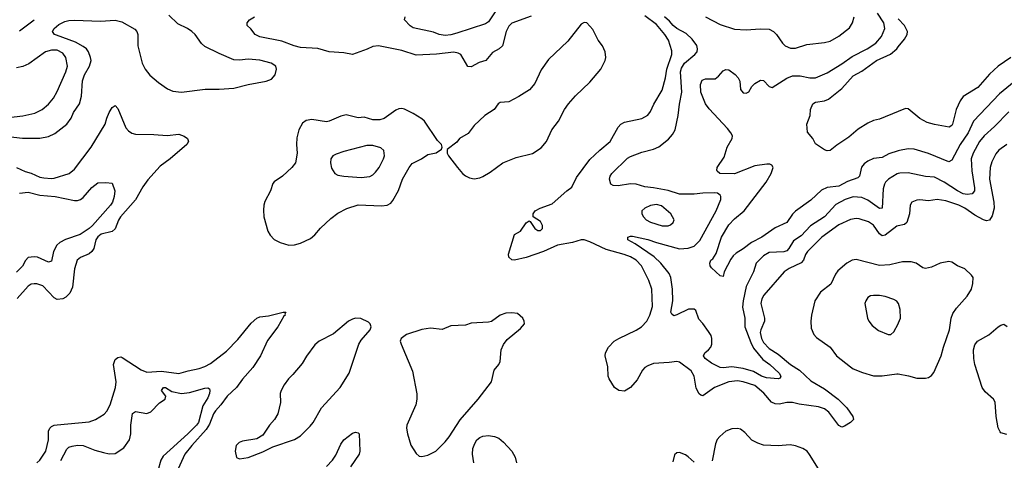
# Model space of a CAD drawing. Header units: inches. Extents: x 1834610 to 2027685, y 642842 to 774116.
# Tile 220 of 256: x 1893931 to 1900733, y 711948 to 714991. Entities that reach past the tile are written whole.
import ezdxf

# ---------------------------------------------------------------- set-up
doc = ezdxf.new("R2010")
doc.units = ezdxf.units.IN
doc.header["$MEASUREMENT"] = 0
doc.layers.add('B8791', color=7, linetype='Continuous')
doc.layers.add('B9701', color=7, linetype='Continuous')

msp = doc.modelspace()

# ---------------------------------------------------------------- linework, layer by layer
at = {"layer": 'B8791', "color": 5}
for points, elevation in [([(1893770, 714192.9), (1893950, 714172.5), (1894070, 714172.7), (1894130, 714185.5), (1894174.5, 714205.5), (1894256.1, 714270), (1894287.1, 714310), (1894301.8, 714350), (1894343.2, 714410), (1894357, 714463), (1894364.3, 714570), (1894378.6, 714610), (1894412.7, 714670), (1894423.8, 714710), (1894421.2, 714730), (1894406.2, 714770), (1894391.5, 714790), (1894370, 714806.3), (1894315.6, 714835.6), (1894184.3, 714884.3), (1894172, 714890), (1894162.7, 714902.7), (1894158.8, 714910), (1894168.9, 714930), (1894202.6, 714957.4), (1894242.4, 714977.6), (1894270, 714985.5), (1894310, 714988.8), (1894490, 714981.7), (1894590, 714986.9), (1894635.8, 714975.8), (1894725.4, 714925.4), (1894739.5, 714910), (1894746.3, 714890), (1894747.8, 714810), (1894778.3, 714690), (1894796.9, 714650), (1894830, 714607.9), (1894890, 714557.7), (1894953, 714513), (1894990, 714498.6), (1895050, 714490.2), (1895211.8, 714511.8), (1895310, 714511.2), (1895410, 714519.3), (1895510, 714543.5), (1895634, 714566), (1895670, 714581.1), (1895696.9, 714610), (1895705.1, 714650), (1895699.7, 714670), (1895669.5, 714690), (1895590, 714711.9), (1895510, 714717.9), (1895450, 714710.9), (1895410, 714713.8), (1895310, 714756.8), (1895210, 714807), (1895187, 714827), (1895142.2, 714890), (1895120.5, 714910), (1895090, 714930.3), (1895023.1, 714963.1), (1894962.1, 715022.1)], 620), ([(1893930, 714913.8), (1894030, 714991.1)], 640), ([(1897464.6, 715015.4), (1897330, 714966.5), (1897310, 714946.2), (1897292, 714910), (1897266.4, 714810), (1897244, 714790), (1897196.5, 714763.5), (1897150.3, 714710), (1897105, 714695), (1897050, 714665.1), (1897027, 714667), (1896978.3, 714750), (1896960.4, 714760.4), (1896930, 714767.3), (1896810, 714752.2), (1896670, 714746), (1896570, 714777.6), (1896410, 714811), (1896370, 714805.7), (1896332.6, 714787.4), (1896229.8, 714749.8), (1896170, 714761.5), (1896070, 714769.8), (1895991.7, 714791.7), (1895870, 714800.2), (1895827.6, 714810), (1895741.7, 714841.7), (1895590, 714871.8), (1895557.2, 714890), (1895527.2, 714927.2), (1895502, 714950), (1895502, 714970), (1895519, 714990), (1895554, 715010)], 580), ([(1897215.2, 715044.8), (1897170, 714977.4), (1897150, 714963), (1896950, 714897), (1896910, 714886.1), (1896870, 714882.8), (1896830, 714888.7), (1896790, 714904), (1896650, 714936), (1896627.7, 714947.7), (1896589, 714990), (1896594, 715010)], 560), ([(1900000, 713567.6), (1899990, 713565.3), (1899910, 713502.8), (1899890, 713498.5), (1899871.6, 713511.6), (1899830, 713571.4), (1899795.1, 713595.1), (1899730, 713616.7), (1899710, 713618.3), (1899670, 713611.8), (1899590, 713574.9), (1899472.7, 713490), (1899373.9, 713390), (1899360.7, 713370), (1899345.3, 713330), (1899330, 713312.2), (1899246.6, 713273.4), (1899211.5, 713250), (1899071.6, 713088.4), (1899057.4, 713062.6), (1899050.8, 713030), (1899075.8, 712930), (1899075.6, 712910), (1899050.8, 712850), (1899047.3, 712830), (1899056.8, 712790), (1899070, 712762.2), (1899110, 712720.1), (1899170, 712681.2), (1899255.3, 712610), (1899318.2, 712570), (1899397.5, 712497.5), (1899490, 712440.7), (1899586.2, 712370), (1899645.7, 712310), (1899686.8, 712250), (1899691, 712230), (1899671, 712210), (1899630, 712183.6), (1899610, 712176.3), (1899590, 712187.3), (1899521, 712281), (1899490, 712304.3), (1899450, 712318.2), (1899316.2, 712336.2), (1899270, 712346.8), (1899230, 712347.7), (1899176.8, 712336.8), (1899150, 712337.4), (1899124.1, 712350), (1899071.1, 712411.1), (1899010, 712464.7), (1898929.6, 712490), (1898890, 712496.6), (1898830, 712489.9), (1898731.1, 712450), (1898650, 712394), (1898637.6, 712397.6), (1898626.3, 712406.3), (1898605.4, 712445.4), (1898589.9, 712529.9), (1898570, 712565.4), (1898490, 712625.6), (1898470, 712631), (1898417.4, 712622.6), (1898310, 712616.8), (1898270, 712601.2), (1898250, 712588.7), (1898234, 712570), (1898195.8, 712504.2), (1898150, 712451.3), (1898110, 712426.6), (1898069.2, 712430), (1898040.9, 712450), (1898002.9, 712510), (1897996.9, 712530), (1897994.1, 712594.1), (1897976.3, 712670), (1897977.4, 712690), (1897999.1, 712730), (1898036.9, 712770), (1898069.7, 712790), (1898190, 712846.7), (1898225.8, 712870), (1898263.2, 712910), (1898285.4, 712950), (1898302.4, 713010), (1898298.5, 713130), (1898277.7, 713190), (1898227.1, 713290), (1898189.8, 713330), (1898150, 713354.3), (1898107.8, 713370), (1897982.9, 713402.9), (1897870, 713457.1), (1897830, 713470.8), (1897810, 713470.8), (1897750, 713452), (1897646.6, 713433.4), (1897550, 713390.7), (1897429.8, 713349.8), (1897350, 713331.3), (1897330, 713331.8), (1897309.6, 713350), (1897308.2, 713371.8), (1897350, 713507.3), (1897390, 713530.4), (1897430, 713588.2), (1897450, 713602), (1897458, 713598), (1897488.9, 713550), (1897510, 713536.1), (1897530, 713534.9), (1897543.1, 713550), (1897543.5, 713570), (1897530, 713597.6), (1897479, 713630), (1897478, 713650), (1897492.7, 713670), (1897526, 713690), (1897610, 713719.6), (1897710, 713809.3), (1897745.1, 713834.9), (1897778.3, 713901.7), (1897870, 714024.5), (1897938.2, 714090), (1898011, 714149), (1898066.4, 714250), (1898084, 714270), (1898110, 714283.2), (1898230, 714308.9), (1898270, 714332.4), (1898290, 714356.3), (1898312.3, 714407.7), (1898370, 714504.9), (1898393, 714590), (1898401.2, 714650), (1898436.8, 714750), (1898436.9, 714776.9), (1898412.6, 714850), (1898388, 714890), (1898330, 714958.4), (1898250, 715017)], 580), ([(1900000, 713928.4), (1899993.4, 713926.6), (1899933.4, 713890), (1899912.9, 713870), (1899904.9, 713855.1), (1899897.5, 713822.5), (1899890, 713689.6), (1899870, 713686.8), (1899790, 713745.4), (1899750, 713763.9), (1899690, 713767.8), (1899633.7, 713750), (1899570, 713714.4), (1899490, 713629), (1899393.6, 713566.4), (1899330, 713499), (1899277.3, 713462.7), (1899244.4, 713410), (1899230, 713395.6), (1899210, 713388.4), (1899110, 713382.8), (1899070, 713359.3), (1899018.9, 713310), (1898999.6, 713250), (1898951, 713149), (1898929.7, 713050), (1898925.7, 713005.7), (1898941.7, 712930), (1898941.5, 712870), (1898981.4, 712761.4), (1899001.5, 712721.5), (1899064.7, 712644.7), (1899112.7, 712610), (1899178.9, 712550), (1899190.4, 712529.6), (1899184.5, 712515.5), (1899170, 712509.7), (1899090, 712516.5), (1899056.4, 712530), (1899001.7, 712561.7), (1898930, 712582.4), (1898850, 712593.1), (1898790, 712585.6), (1898770, 712588.2), (1898710, 712618), (1898667.1, 712650), (1898655.4, 712670), (1898665.4, 712690), (1898689.9, 712710.1), (1898705.5, 712730), (1898712.6, 712750), (1898713.8, 712790), (1898707.6, 712810), (1898690, 712838), (1898650, 712893), (1898622.5, 712922.5), (1898603.2, 712983.2), (1898590, 712992.3), (1898551.8, 712991.8), (1898470, 712951.6), (1898450, 712946.6), (1898436.2, 712956.2), (1898429.8, 712970), (1898442.9, 713050), (1898442, 713130), (1898428.7, 713210), (1898418.5, 713238.5), (1898361, 713310), (1898313.6, 713353.6), (1898183.2, 713443.2), (1898131.8, 713470), (1898132.7, 713490), (1898150, 713496.5), (1898164.2, 713495.8), (1898270, 713473.6), (1898330, 713452.2), (1898490, 713408.4), (1898550, 713412.8), (1898590, 713427.2), (1898630, 713465.2), (1898742.9, 713670), (1898774.8, 713750), (1898775.4, 713770), (1898770, 713779.5), (1898752.3, 713792.3), (1898730, 713795), (1898650, 713792.6), (1898590, 713785), (1898490, 713786.9), (1898410, 713810.8), (1898310.1, 713829.9), (1898250, 713836.3), (1898190, 713855.2), (1898150, 713856.5), (1898064.6, 713844.6), (1898030, 713846), (1898014.2, 713854.2), (1898006, 713890), (1898009.6, 713910), (1898021.6, 713930), (1898130, 714034.6), (1898150, 714047.2), (1898230, 714076.5), (1898310, 714097.7), (1898346, 714114), (1898414.2, 714165.8), (1898442, 714198), (1898459.7, 714230), (1898480.7, 714330), (1898488.4, 714408.4), (1898504.4, 714490), (1898495.6, 714630), (1898503.9, 714656.1), (1898523.1, 714690), (1898596.4, 714750), (1898610.4, 714769.6), (1898614.5, 714790), (1898610, 714812.4), (1898576.4, 714856.4), (1898535.1, 714895.1), (1898470, 714929.9), (1898445.3, 714950), (1898421.3, 714981.3), (1898386.2, 715010)], 560), ([(1900000, 714085.4), (1899936.1, 714063.9), (1899890, 714039.8), (1899830, 714031.6), (1899790, 714013.6), (1899764.1, 713995.9), (1899747.3, 713972.7), (1899732.4, 713910), (1899721.8, 713898.2), (1899650, 713872.8), (1899590, 713841.1), (1899510, 713832.1), (1899470, 713812.8), (1899396.1, 713743.9), (1899291, 713669), (1899271.1, 713648.9), (1899230.6, 713589.4), (1899150, 713552.7), (1899058.6, 713490), (1898987.2, 713452.8), (1898930, 713407.7), (1898881.1, 713378.9), (1898860, 713360), (1898843.9, 713336.1), (1898799.1, 713250), (1898790, 713218), (1898770, 713222), (1898710, 713277.2), (1898700.9, 713290), (1898698, 713310), (1898707, 713330), (1898719.5, 713340.5), (1898743.2, 713376.8), (1898779.3, 713490), (1898830, 713573.6), (1898870, 713615.5), (1898936.4, 713670), (1899087.3, 713870), (1899123.5, 713930), (1899135.6, 713970), (1899127.3, 713987.3), (1899112.8, 713992.8), (1899092.7, 713992.7), (1899010, 713981), (1898870, 713926.8), (1898768.7, 713928.7), (1898750, 713944), (1898746.6, 713950), (1898749.2, 713970), (1898798, 714042), (1898818.9, 714110), (1898853.6, 714170), (1898855.6, 714190), (1898845.1, 714210), (1898820, 714240), (1898695.1, 714375.1), (1898669.7, 714410), (1898635.8, 714490), (1898635.3, 714544.7), (1898646.3, 714573.7), (1898670, 714583.8), (1898736.9, 714583.1), (1898759.7, 714600.3), (1898790, 714637.3), (1898810, 714647.7), (1898830, 714643.8), (1898873, 714613), (1898894.4, 714590), (1898906.1, 714566.1), (1898910.3, 714510), (1898930, 714485.5), (1898950, 714482.7), (1898968.2, 714491.8), (1898989.6, 714530.4), (1899009.6, 714550.4), (1899050, 714573.4), (1899070, 714570.7), (1899110, 714530.6), (1899130, 714523.8), (1899230, 714587.4), (1899270, 714603), (1899323.3, 714603.3), (1899390, 714590.2), (1899430, 714589.2), (1899510, 714625.2), (1899610, 714686.1), (1899682.6, 714737.4), (1899785.7, 714790), (1899844.7, 714830), (1899883.8, 714876.2), (1899907.9, 714930), (1899900.7, 714970), (1899856.8, 715036.8)], 540), ([(1898670, 715010.8), (1898770, 714957.1), (1898870, 714926.2), (1898950, 714920.2), (1899047.4, 714927.4), (1899110, 714924.6), (1899139.3, 714910), (1899159.3, 714890), (1899200.5, 714830), (1899220.5, 714810), (1899255.2, 714795.2), (1899290, 714795.5), (1899370, 714819.7), (1899490, 714832.6), (1899530, 714842.7), (1899590, 714876.5), (1899664.4, 714935.6), (1899684.4, 714970), (1899695.1, 715010)], 560), ([(1900000, 714357.3), (1899870, 714303.5), (1899830, 714295.1), (1899790, 714276.4), (1899724.8, 714235.2), (1899660, 714180), (1899575.3, 714124.7), (1899530, 714086.6), (1899510, 714086), (1899490, 714092.7), (1899430, 714133.2), (1899409.5, 714169.5), (1899374.8, 714214.8), (1899369.4, 714270), (1899391.7, 714328.3), (1899394, 714370), (1899411, 714409), (1899430, 714422.6), (1899490, 714430.2), (1899518.7, 714441.3), (1899610, 714516.5), (1899690, 714604.2), (1899750, 714635.3), (1899851.3, 714708.7), (1899946.7, 714753.3), (1899989.9, 714790.1), (1900000, 714803)], 520), ([(1893770, 714307.4), (1893953, 714327), (1894034.9, 714345.1), (1894087.3, 714370), (1894130, 714408.7), (1894164.7, 714450), (1894190, 714496.3), (1894249.8, 714630.2), (1894260.3, 714670), (1894249.8, 714730), (1894230, 714761.1), (1894190, 714779.8), (1894150, 714779.8), (1894110, 714768.7), (1893993.7, 714686.3), (1893951.9, 714668.1), (1893910, 714658.8)], 640), ([(1893910, 713970.7), (1893970, 713943.8), (1894011.3, 713931.3), (1894070, 713902.5), (1894098.3, 713898.3), (1894150, 713894), (1894170, 713896.6), (1894274, 713930), (1894310, 713958.6), (1894425.9, 714110), (1894520.8, 714270), (1894532, 714310), (1894550, 714350.3), (1894570, 714384.9), (1894590, 714399.1), (1894610, 714377.3), (1894665, 714245), (1894682.4, 714222.4), (1894706.5, 714206.5), (1894730, 714201), (1894858.8, 714198.8), (1894948.8, 714191.2), (1895030, 714199.6), (1895067.3, 714187.3), (1895090.8, 714170), (1895096.3, 714150), (1895086, 714130), (1894970, 714029.8), (1894901.6, 713978.4), (1894815.5, 713884.5), (1894782.2, 713837.8), (1894730, 713747.3), (1894627.6, 713630), (1894613.5, 713606.5), (1894590, 713546.4), (1894570, 713529.1), (1894494, 713510), (1894470, 713492.3), (1894457.8, 713470), (1894443.8, 713410), (1894430.2, 713390), (1894410, 713374.5), (1894352.3, 713347.7), (1894328, 713330), (1894308.8, 713270), (1894296.2, 713143.8), (1894276.5, 713103.5), (1894250, 713075.8), (1894230, 713062.2), (1894190, 713058.7), (1894168.4, 713070), (1894090, 713152.7), (1894050, 713166), (1894030, 713167.8), (1894010, 713163.5), (1893989.1, 713150), (1893913.7, 713066.3)], 580), ([(1893930, 713792.9), (1893990, 713800.7), (1894070, 713778.8), (1894176, 713770), (1894310, 713742), (1894330, 713743.1), (1894351, 713749), (1894370, 713763), (1894430, 713832.4), (1894470, 713865.5), (1894527.1, 713867.1), (1894570, 713862), (1894588.3, 713808.3), (1894584.6, 713770), (1894572.1, 713730), (1894559.1, 713710), (1894433.9, 713570), (1894410.8, 713550), (1894350, 713506.5), (1894246.5, 713473.5), (1894207.6, 713452.4), (1894186.9, 713433.1), (1894164.8, 713390), (1894150, 713323.7), (1894130, 713315.4), (1894053, 713350), (1894030, 713354.4), (1893990, 713349), (1893971.1, 713328.9), (1893951, 713289), (1893910, 713247.2)], 560), ([(1900000, 713311.3), (1899941.5, 713298.5), (1899870, 713294.3), (1899710, 713334.6), (1899682, 713330), (1899645.3, 713310), (1899584, 713256), (1899567.5, 713232.5), (1899535.3, 713164.7), (1899464, 713110), (1899425.2, 713050), (1899401.5, 712950), (1899397.1, 712910), (1899399.7, 712859.7), (1899416.7, 712816.7), (1899436.5, 712796.5), (1899530.2, 712730.2), (1899574.9, 712670), (1899670, 712594.3), (1899690, 712580.8), (1899753.6, 712553.6), (1899830, 712531.3), (1899890, 712532.2), (1899990, 712546.2), (1900000, 712544.5)], 620), ([(1900000, 713032.7), (1899990, 713046), (1899970, 713059.5), (1899910, 713079.6), (1899870, 713087), (1899830, 713087), (1899810, 713082.9), (1899790, 713072), (1899776.3, 713050), (1899770.8, 713030), (1899787.7, 712930), (1899797.3, 712910), (1899819.9, 712879.9), (1899865.2, 712845.2), (1899930, 712818), (1899950, 712818), (1899970, 712836), (1900000, 712890.8)], 640), ([(1894049.8, 711930), (1894070.6, 711950), (1894111.4, 712010), (1894130.5, 712089.5), (1894130.5, 712150), (1894138.6, 712170), (1894150, 712180.5), (1894170, 712190.6), (1894190, 712193.9), (1894410, 712214.5), (1894455.6, 712230), (1894513.7, 712266.3), (1894532.8, 712287.2), (1894557, 712330), (1894592.5, 712450), (1894597.3, 712490), (1894578.3, 712610), (1894590, 712644), (1894610, 712659.1), (1894630, 712661.6), (1894638, 712658), (1894770, 712573), (1894810, 712556.9), (1894910, 712562.5), (1895030, 712546.6), (1895093.9, 712566.1), (1895170, 712582.4), (1895210, 712596.2), (1895250, 712617.7), (1895358.9, 712701.1), (1895437.4, 712782.6), (1895530, 712895.3), (1895570, 712930.4), (1895590, 712939.5), (1895650, 712945.3), (1895750.5, 712970.5), (1895770.8, 712970.8), (1895762.8, 712957.2), (1895764, 712950), (1895755.8, 712944.2), (1895715.2, 712870), (1895643.7, 712776.3), (1895594.5, 712670), (1895542.2, 712590), (1895470.9, 712509.1), (1895429, 712450), (1895364.8, 712390), (1895320.5, 712330), (1895283.4, 712290), (1895270, 712269.8), (1895241.8, 712198.2), (1895219.6, 712160.4), (1895120.1, 712050), (1895072.5, 711990), (1895025.1, 711890)], 580), ([(1894214.5, 711945.5), (1894255.7, 712024.3), (1894270, 712038.3), (1894293.4, 712046.6), (1894330, 712051.8), (1894370, 712049.2), (1894450, 712018.3), (1894510, 712000.9), (1894550, 711992), (1894590, 711994.9), (1894650, 712035.2), (1894688.9, 712090), (1894699.3, 712130), (1894698.9, 712190), (1894710, 712270.6), (1894730, 712284.4), (1894810, 712270.3), (1894837.5, 712282.5), (1894895.8, 712344.2), (1894936.9, 712370), (1894941.6, 712390), (1894911.8, 712430), (1894925.1, 712450), (1894937.3, 712450), (1894982.1, 712422.1), (1895050, 712409.4), (1895103.7, 712416.3), (1895210, 712447.2), (1895230, 712448.2), (1895241.4, 712441.4), (1895244.9, 712430), (1895242.4, 712410), (1895230, 712379.7), (1895195.5, 712324.5), (1895167.3, 712210), (1895153, 712190), (1895091.9, 712130), (1894923.1, 711976.9), (1894907.2, 711950), (1894885.8, 711874.2)], 560), ([(1896050, 711906.3), (1896092.4, 711950), (1896115.6, 711984.4), (1896150, 712059.5), (1896169.8, 712090), (1896230, 712135.3), (1896250, 712141.6), (1896270, 712137.3), (1896277.3, 712130), (1896282, 712010), (1896277, 711990), (1896216.6, 711903.4)], 580), ([(1899460.4, 711870), (1899388.6, 711988.6), (1899370.8, 712010.8), (1899340.9, 712030), (1899290, 712048.6), (1899254.3, 712054.3), (1899170, 712048.3), (1899070, 712053.5), (1899030, 712066), (1898990, 712086.8), (1898940.9, 712140.9), (1898910, 712163.5), (1898890, 712167.8), (1898850, 712164.8), (1898810, 712148.7), (1898767.3, 712112.7), (1898749.4, 712090.6), (1898738.5, 712061.5), (1898715.4, 711944.6)], 620), ([(1897067.8, 711930), (1897058.3, 711990), (1897062.2, 712030), (1897075, 712065), (1897090, 712088.4), (1897110, 712104.9), (1897130, 712114), (1897170, 712119.1), (1897211.5, 712111.5), (1897240.1, 712100.1), (1897273, 712073), (1897330.1, 712010.1), (1897354.5, 711970), (1897363.7, 711930)], 580), ([(1898590, 711934.7), (1898550, 711972.8), (1898530, 711986), (1898490, 712002), (1898470, 711999.3), (1898453.7, 711986.3), (1898443.1, 711936.9)], 620)]:
    msp.add_lwpolyline(points, dxfattribs=dict(at, elevation=elevation))
for points, elevation in [([(1897830, 714972), (1897810, 714960.9), (1897717.6, 714842.4), (1897583.4, 714716.6), (1897534.4, 714645.6), (1897489.4, 714550.6), (1897452.7, 714507.3), (1897379.6, 714460.4), (1897310, 714424.4), (1897250, 714419.3), (1897237.4, 714410), (1897208.7, 714371.3), (1897144.2, 714330), (1897070, 714261.5), (1897030, 714204.2), (1896970.6, 714170), (1896950, 714145.2), (1896884.7, 714095.3), (1896884.7, 714070), (1896894, 714050), (1896954.6, 713970), (1896990, 713928.5), (1897010, 713912.2), (1897039.4, 713899.4), (1897070, 713893.1), (1897110, 713898.9), (1897130, 713908.8), (1897181.2, 713938.8), (1897270, 714002.3), (1897360.3, 714039.7), (1897472.9, 714067.1), (1897534.8, 714105.2), (1897571, 714150), (1897608.3, 714230), (1897653.5, 714290), (1897694.3, 714370), (1897723.1, 714410), (1897770, 714464.2), (1897870, 714560.3), (1897945.7, 714650), (1897975.4, 714710), (1897980.5, 714730), (1897975.8, 714770), (1897956.3, 714810), (1897926.6, 714850), (1897890, 714923.7), (1897850, 714969.3)], 620), ([(1896570, 714376.9), (1896550, 714375.1), (1896530, 714366.9), (1896450, 714308.7), (1896419.4, 714300.6), (1896370, 714298.5), (1896310, 714317.2), (1896270, 714313.6), (1896186, 714334), (1896150, 714325.8), (1896070, 714289.8), (1896050, 714286.8), (1895950, 714301.4), (1895910, 714294.2), (1895884.2, 714275.8), (1895858.9, 714230), (1895845.3, 714174.7), (1895842.5, 714130), (1895847.6, 714070), (1895836.9, 714003.1), (1895811.8, 713970), (1895746, 713910), (1895689.6, 713870.4), (1895680.8, 713859.2), (1895663.2, 713810), (1895625.3, 713734.7), (1895617.8, 713710), (1895615, 713675), (1895618.8, 713630), (1895646, 713530), (1895662.4, 713502.4), (1895690, 713473), (1895731.5, 713451.5), (1895790, 713434.9), (1895830, 713436.9), (1895870, 713447.6), (1895940.9, 713479.1), (1895970, 713505.3), (1896008.5, 713551.5), (1896081.2, 713618.8), (1896130, 713654.4), (1896190, 713686), (1896270, 713711.3), (1896430, 713705.3), (1896470, 713710.4), (1896495.1, 713724.9), (1896510, 713743), (1896548.2, 713811.8), (1896576.8, 713890), (1896621.8, 713970), (1896642.8, 713997.2), (1896706.3, 714030), (1896750, 714059.5), (1896807.3, 714072.7), (1896844, 714096), (1896849, 714110), (1896844, 714130), (1896816.6, 714156.6), (1896728, 714290), (1896710, 714306.6), (1896650, 714342.4), (1896590, 714373.3)], 620), ([(1896370, 714123.1), (1896330, 714122), (1896170, 714081.1), (1896116.7, 714063.3), (1896094, 714050), (1896081.6, 714030), (1896078, 714002), (1896085.1, 713965.1), (1896108.2, 713930), (1896130, 713917.6), (1896170, 713910.4), (1896290, 713902.3), (1896350, 713907.7), (1896370, 713918.7), (1896390, 713938.4), (1896414, 713970), (1896445.1, 714030), (1896451.3, 714050), (1896447.7, 714087.7), (1896426.7, 714106.7)], 640), ([(1898330, 713714.2), (1898290, 713706.8), (1898250.4, 713690), (1898228.4, 713670), (1898230.3, 713650), (1898241.1, 713630), (1898259.5, 713610), (1898290, 713591.6), (1898370, 713567.1), (1898410, 713567.7), (1898426.3, 713573.7), (1898446, 713590), (1898452.7, 713610), (1898429.5, 713650), (1898364.4, 713704.4)], 580), ([(1897330, 712967.6), (1897290, 712964.7), (1897250, 712949.6), (1897190, 712907.3), (1897170, 712901.6), (1897050, 712895.1), (1897010, 712881.5), (1896910, 712877.4), (1896850, 712851), (1896770, 712859.8), (1896710, 712851.1), (1896603.9, 712816.1), (1896566.8, 712790), (1896560.7, 712770), (1896565.5, 712750), (1896644.5, 712564.5), (1896673.7, 712406.3), (1896674.3, 712370), (1896668.3, 712330), (1896606.2, 712190), (1896603.2, 712170), (1896609.3, 712130), (1896632.9, 712052.9), (1896670, 711994), (1896690, 711977.3), (1896710, 711973.4), (1896750, 711983.7), (1896807, 712010), (1896870, 712074.9), (1896898.7, 712110), (1896973.4, 712226.6), (1897098.9, 712370), (1897190.9, 712489.1), (1897208, 712570), (1897242, 712610), (1897249.6, 712630), (1897256.3, 712710), (1897273.2, 712746.8), (1897298.2, 712781.8), (1897390, 712857.3), (1897418, 712890), (1897417, 712910), (1897406, 712930), (1897370, 712960.9)], 620), ([(1896250, 712929.7), (1896230, 712923.1), (1896202.4, 712910), (1896098.4, 712821.6), (1895999.3, 712770), (1895970, 712746), (1895912.5, 712667.5), (1895882.9, 712617.1), (1895819.2, 712540.8), (1895787.2, 712510), (1895758.9, 712470), (1895736.9, 712430), (1895731.6, 712410), (1895732.8, 712347.2), (1895715.3, 712270), (1895691.3, 712228.7), (1895657.1, 712190), (1895610, 712121.2), (1895570, 712096), (1895470, 712080.9), (1895446.8, 712070), (1895427.7, 712050), (1895418.8, 712010), (1895428.5, 711968.5), (1895450, 711959.1), (1895510, 711968.2), (1895610, 712006.4), (1895679.1, 712040.9), (1895830, 712091.3), (1895870, 712116.9), (1895937.2, 712182.8), (1895958.4, 712210), (1896016, 712310), (1896144.8, 712450), (1896207.8, 712550), (1896274.3, 712750), (1896290, 712777.1), (1896352.7, 712850), (1896359.3, 712870), (1896352.7, 712890), (1896341, 712901), (1896288.1, 712928.1)], 620)]:
    msp.add_lwpolyline(points, close=True, dxfattribs=dict(at, elevation=elevation))
at = {"layer": 'B9701', "color": 5}
for points, elevation in [([(1900000, 714803), (1900042.7, 714857.3), (1900062.5, 714890), (1900064.5, 714910), (1900043, 714950), (1900000, 714997)], 520), ([(1900778.2, 714730), (1900691.1, 714670), (1900630, 714614.2), (1900550, 714522.6), (1900450, 714459.8), (1900427.3, 714430), (1900399.8, 714370), (1900374.5, 714270), (1900370, 714261.3), (1900353, 714250), (1900250, 714266.8), (1900201, 714281), (1900150, 714309.7), (1900070, 714374.5), (1900050, 714378), (1900000, 714357.3)], 520), ([(1900990, 714715.3), (1900700.2, 714479.8), (1900521.6, 714290), (1900482.6, 714210), (1900428.5, 714130), (1900370, 714020.4), (1900350, 714009.8), (1900210, 714066.6), (1900110, 714097.2), (1900070, 714100.3), (1900010, 714088.7), (1900000, 714085.4)], 540), ([(1900765.1, 714354.9), (1900665.5, 714254.5), (1900594, 714190), (1900562.8, 714150), (1900517.9, 714070), (1900504.1, 714030), (1900508, 713948), (1900528.1, 713830), (1900526.3, 713810), (1900511, 713789), (1900476.4, 713783.6), (1900450, 713788.1), (1900410, 713808.9), (1900318, 713870), (1900250, 713903.2), (1900190, 713909.1), (1900070, 713932.9), (1900011.4, 713931.4), (1900000, 713928.4)], 560), ([(1900750.1, 714129.9), (1900694.9, 714090), (1900675.7, 714064.3), (1900647.2, 714010), (1900634.5, 713970), (1900630.1, 713890), (1900661.9, 713730), (1900664.2, 713690), (1900650, 713637.6), (1900630, 713606.6), (1900610, 713602.3), (1900590, 713609.8), (1900530, 713640.2), (1900461.6, 713690), (1900419.7, 713710), (1900330, 713740.2), (1900270, 713749), (1900210, 713739.8), (1900150, 713747.8), (1900130, 713745.3), (1900095.5, 713730), (1900082, 713710), (1900077.3, 713650), (1900060.2, 713590), (1900042.7, 713577.3), (1900000, 713567.6)], 580), ([(1900000, 712544.5), (1900072.5, 712532.5), (1900130, 712515.2), (1900190, 712514.3), (1900210, 712519.6), (1900230, 712533.4), (1900246.6, 712553.4), (1900298, 712670), (1900312.5, 712730), (1900354.6, 712850), (1900365.7, 712930), (1900378.3, 712961.7), (1900402.2, 712997.8), (1900477.4, 713082.6), (1900505.6, 713130), (1900516.2, 713170), (1900519.3, 713210), (1900507.7, 713227.7), (1900461.2, 713270), (1900411.1, 713291.1), (1900370, 713316.2), (1900350, 713320.7), (1900291.3, 713310), (1900230, 713282), (1900190, 713272.8), (1900170, 713276.3), (1900124.5, 713310), (1900090, 713318.9), (1900030, 713317.8), (1900000, 713311.3)], 620), ([(1900000, 712890.8), (1900003.3, 712896.7), (1900015.6, 712930), (1900013.3, 712990), (1900002, 713030), (1900000, 713032.7)], 640), ([(1900750, 712126), (1900710, 712136.9), (1900703.9, 712143.9), (1900691.8, 712171.8), (1900678.1, 712250), (1900669.8, 712350), (1900658.2, 712370), (1900601.8, 712421.8), (1900580.7, 712450), (1900529.5, 712610), (1900522.2, 712650), (1900521.1, 712710), (1900530, 712746), (1900548.4, 712770), (1900625.5, 712814.5), (1900690, 712869.4), (1900710, 712882), (1900730, 712888), (1900753.1, 712873.1)], 580)]:
    msp.add_lwpolyline(points, dxfattribs=dict(at, elevation=elevation))

doc.saveas('drawing.dxf')
